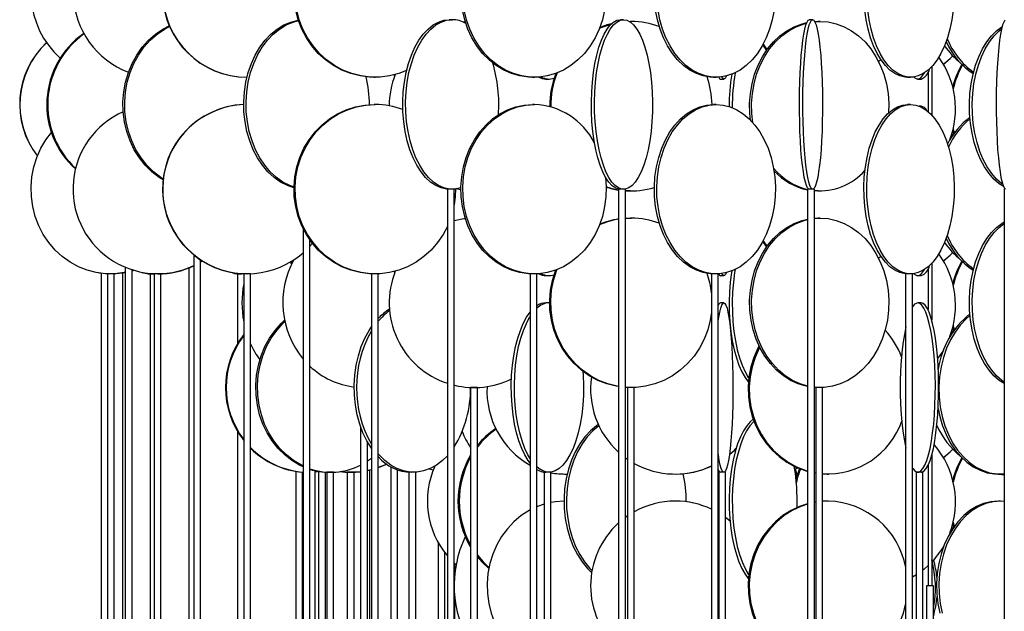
# Model space of a CAD drawing. Header units: millimetres. Extents: x 626 to 3215, y 306 to 3557.
# Tile 25 of 65: x 631 to 922, y 2837 to 3011. Entities that reach past the tile are written whole.
import ezdxf

# ---------------------------------------------------------------- set-up
doc = ezdxf.new("R2010")
doc.units = ezdxf.units.MM

msp = doc.modelspace()

# ---------------------------------------------------------------- linework, layer by layer
at = {"color": 7, "linetype": 'Continuous', "lineweight": 25}
for p, q in [((758.83, 3011.5), (757.99, 3011.5)), ((809.35, 3011.5), (808.41, 3011.5)), ((811.05, 3010.99), (811.35, 3011)), ((811.06, 3010.99), (811.65, 3011)), ((811.65, 3011), (811.35, 3011)), ((865.09, 3011.5), (864.1, 3011.5)), ((865.69, 3010.96), (866.72, 3011)), ((865.71, 3010.92), (867.31, 3011)), ((867.31, 3011), (866.72, 3011)), ((884.51, 2999.16), (885.16, 2999.75)), ((899.16, 2996.16), (899.16, 2984.34)), ((900.16, 2997.62), (900.16, 2983.45)), ((735.85, 2994.5), (736.18, 2994.5)), ((782.54, 2994.5), (783.08, 2994.5)), ((786.46, 2994), (787.37, 2994)), ((835.9, 2994.5), (836.62, 2994.5)), ((837.92, 2994), (838.92, 2994)), ((893.06, 2994.5), (893.92, 2994.5)), ((896.09, 2994), (897.07, 2994)), ((736.18, 2986.5), (735.85, 2986.5)), ((783.08, 2986.5), (782.54, 2986.5)), ((836.62, 2986.5), (835.9, 2986.5)), ((893.92, 2986.5), (893.06, 2986.5)), ((787.37, 2986), (787.28, 2986)), ((787.29, 2986), (787.37, 2986)), ((787.37, 2986), (787.57, 2985.99)), ((897.07, 2986), (896.49, 2986)), ((906.35, 2977.16), (906.02, 2977.5)), ((906.35, 2978.67), (906.6, 2977.75)), ((906.51, 2979.3), (906.82, 2978.06)), ((905.65, 2976.38), (905.89, 2976.66)), ((905.65, 2976.38), (905.9, 2976.66)), ((757.41, 2961.5), (757.41, 2411)), ((759.41, 2961.5), (757.41, 2961.5)), ((759.41, 2411), (759.41, 2961.5)), ((807.88, 2961.5), (807.88, 2411)), ((809.88, 2961.5), (807.88, 2961.5)), ((809.88, 2411), (809.88, 2961.5)), ((811.35, 2961), (811.65, 2961)), ((863.59, 2961.5), (863.59, 2411)), ((865.59, 2961.5), (863.59, 2961.5)), ((865.59, 2411), (865.59, 2961.5)), ((866.72, 2961), (865.59, 2961.04)), ((866.72, 2961), (867.31, 2961)), ((921.56, 2961.5), (921.56, 2411)), ((921.57, 2961.5), (921.56, 2961.5)), ((809.88, 2952.95), (811.35, 2953)), ((809.88, 2952.93), (811.65, 2953)), ((811.65, 2953), (811.35, 2953)), ((865.59, 2952.96), (866.72, 2953)), ((865.59, 2952.91), (867.31, 2953)), ((867.31, 2953), (866.72, 2953)), ((714.92, 2949.87), (714.92, 2411)), ((716.92, 2411), (716.92, 2946.52)), ((717.63, 2945.57), (716.92, 2944.74)), ((682.7, 2942.07), (682.7, 2411)), ((684.7, 2411), (684.7, 2940.6)), ((685.12, 2940.33), (684.7, 2940.07)), ((685.19, 2940.29), (684.7, 2939.99)), ((711.58, 2939.49), (710.99, 2939.9)), ((711.71, 2939.74), (711.27, 2940.07)), ((884.51, 2941.16), (885.16, 2941.75)), ((662.48, 2938.39), (662.48, 2411)), ((664.48, 2411), (664.48, 2937.66)), ((664.79, 2937.56), (664.48, 2937.46)), ((664.98, 2937.5), (664.48, 2937.35)), ((681.19, 2938.25), (681.19, 2411)), ((899.16, 2938.16), (899.16, 2926)), ((900.16, 2939.62), (900.16, 2922.99)), ((655.36, 2936.67), (655.36, 2411)), ((657.24, 2936.5), (657.24, 2410.17)), ((659.24, 2936.5), (657.24, 2936.5)), ((657.36, 2936.5), (657.36, 2936.51)), ((657.8, 2936.5), (657.36, 2936.5)), ((659.24, 2410.63), (659.24, 2936.5)), ((661.71, 2936.75), (661.71, 2411)), ((669.86, 2936.5), (669.86, 2410.14)), ((671.01, 2936.5), (669.86, 2936.5)), ((671.01, 2936.5), (671.01, 2406.45)), ((673.01, 2936.5), (671.01, 2936.5)), ((671.52, 2936.5), (671.23, 2936.5)), ((673.01, 2407.9), (673.01, 2936.5)), ((695.56, 2936.5), (695.56, 2915.92)), ((697.41, 2936.5), (695.56, 2936.5)), ((697.44, 2936.51), (697, 2936.5)), ((697.41, 2936.5), (697.41, 2386.84)), ((699.41, 2936.5), (697.41, 2936.5)), ((699.41, 2397.42), (699.41, 2936.5)), ((735.02, 2936.5), (735.02, 2386)), ((737.02, 2936.5), (735.02, 2936.5)), ((737.02, 2386), (737.02, 2936.5)), ((781.81, 2936.5), (781.81, 2386)), ((783.81, 2936.5), (781.81, 2936.5)), ((783.81, 2386), (783.81, 2936.5)), ((786.46, 2936), (787.37, 2936)), ((835.26, 2936.5), (835.26, 2386)), ((837.26, 2936.5), (835.26, 2936.5)), ((837.26, 2386), (837.26, 2936.5)), ((837.92, 2936), (838.92, 2936)), ((892.49, 2936.5), (892.49, 2386)), ((894.49, 2936.5), (892.49, 2936.5)), ((894.49, 2386), (894.49, 2936.5)), ((896.09, 2936), (897.07, 2936)), ((787.37, 2928), (786.46, 2928)), ((787.37, 2928), (787.57, 2927.99)), ((838.92, 2928), (837.92, 2928)), ((897.07, 2928), (896.09, 2928)), ((906.35, 2919.16), (906.02, 2919.5)), ((906.35, 2920.67), (906.6, 2919.75)), ((906.51, 2921.3), (906.82, 2920.06)), ((905.65, 2918.38), (905.9, 2918.66)), ((905.65, 2918.38), (905.89, 2918.66)), ((764.27, 2903), (764.27, 2467.5)), ((766.27, 2903), (764.27, 2903)), ((766.27, 2467.5), (766.27, 2903)), ((810.5, 2903), (810.5, 2467.5)), ((812.5, 2903), (810.5, 2903)), ((812.5, 2467.5), (812.5, 2903)), ((866.72, 2903), (865.59, 2903.04)), ((866.02, 2903), (866.02, 2467.5)), ((868.02, 2903), (866.02, 2903)), ((868.02, 2467.5), (868.02, 2903)), ((731.85, 2891.49), (731.85, 2467.5)), ((695.56, 2890.07), (695.56, 2430.42)), ((761.89, 2889.76), (761.6, 2889.55)), ((733.85, 2467.5), (733.85, 2887)), ((809.88, 2882.31), (810.5, 2881.87)), ((900.16, 2883.01), (900.16, 2844.5)), ((735.02, 2878.78), (733.85, 2878.51)), ((740.72, 2879.66), (740.72, 2467.5)), ((753.25, 2878.64), (752.09, 2878.97)), ((899.16, 2880.16), (899.16, 2844.5)), ((712.76, 2878.29), (712.76, 2466.91)), ((714.76, 2467.33), (714.76, 2878.06)), ((718.41, 2467.5), (718.41, 2878.47)), ((719.84, 2878.2), (718.41, 2878.06)), ((719.47, 2878.16), (719.47, 2467.5)), ((721.47, 2467.5), (721.47, 2878.03)), ((721.87, 2878), (721.87, 2464.76)), ((723.87, 2878), (721.87, 2878)), ((723.87, 2465.71), (723.87, 2878)), ((727.91, 2878), (727.91, 2466.99)), ((729.91, 2878), (727.91, 2878)), ((729.91, 2467.32), (729.91, 2878)), ((735.02, 2878.75), (733.85, 2878.48)), ((734.57, 2467.44), (734.57, 2878.64)), ((742.72, 2467.5), (742.72, 2878.72)), ((746.1, 2878), (746.1, 2458.54)), ((748.1, 2878), (746.1, 2878)), ((748.1, 2460.67), (748.1, 2878)), ((785.91, 2878), (785.91, 2442.5)), ((787.91, 2878), (785.91, 2878)), ((787.91, 2446.74), (787.91, 2878)), ((791.96, 2877.5), (792.36, 2877.5)), ((792.36, 2877.5), (792.72, 2877.5)), ((824.62, 2877.5), (824.64, 2877.5)), ((837.42, 2878), (837.42, 2442.5)), ((839.42, 2878), (837.42, 2878)), ((839.42, 2442.5), (839.42, 2878)), ((859.95, 2878.01), (860.39, 2876.65)), ((865.59, 2877.82), (866.02, 2877.76)), ((868.02, 2877.54), (869.36, 2877.5)), ((869.36, 2877.5), (869.72, 2877.5)), ((895.58, 2878), (895.58, 2442.5)), ((895.6, 2878), (895.58, 2878)), ((897.58, 2878), (895.6, 2878)), ((897.58, 2442.5), (897.58, 2878)), ((919.71, 2877.5), (920.4, 2877.5)), ((824.64, 2869.5), (824.62, 2869.5)), ((866.02, 2869.24), (865.59, 2869.17)), ((866.02, 2869.18), (865.59, 2869.1)), ((869.72, 2869.5), (868.02, 2869.43)), ((869.36, 2869.5), (868.02, 2869.45)), ((869.72, 2869.5), (869.36, 2869.5)), ((920.4, 2869.5), (919.71, 2869.5)), ((921.56, 2869.44), (920.4, 2869.5)), ((810.5, 2865.13), (809.88, 2864.68)), ((837.42, 2865.98), (837.26, 2866.08)), ((837.42, 2865.97), (837.26, 2866.06)), ((840.73, 2863.63), (839.42, 2864.66)), ((840.73, 2863.61), (839.42, 2864.64)), ((906.35, 2861.16), (906.02, 2861.5)), ((906.35, 2862.67), (906.6, 2861.75)), ((906.51, 2863.3), (906.82, 2862.06)), ((905.65, 2860.38), (905.9, 2860.66)), ((905.65, 2860.38), (905.89, 2860.66)), ((754.72, 2857.27), (754.72, 2511.22)), ((756.72, 2514.25), (756.72, 2854.24)), ((759.41, 2851.27), (760.02, 2850.71)), ((759.58, 2847.22), (759.58, 2851.11)), ((900.82, 2851.91), (900.97, 2852.37)), ((900.82, 2851.91), (900.97, 2852.37)), ((898.66, 2844.5), (898.66, 2524)), ((900.66, 2844.5), (898.66, 2844.5)), ((900.66, 2524), (900.66, 2844.5)), ((759.58, 2517.38), (759.58, 2841.78))]:
    msp.add_line(p, q, dxfattribs=at)
at = {"color": 7, "linetype": 'Continuous', "lineweight": 25, "flags": 128}
for points in [[(735.85, 2994.5), (734.45, 2994.54), (731.67, 2994.89), (728.95, 2995.59), (726.32, 2996.62), (723.83, 2997.97), (721.51, 2999.63), (719.38, 3001.56), (717.49, 3003.74), (715.86, 3006.15), (714.51, 3008.74), (713.46, 3011.49), (712.72, 3014.35)], [(745.4, 2996.48), (743.08, 2995.59), (740.36, 2994.89), (737.58, 2994.54), (734.78, 2994.54), (732, 2994.89), (729.27, 2995.59), (726.65, 2996.62), (724.16, 2997.97), (721.83, 2999.63), (719.71, 3001.56), (717.82, 3003.74), (716.19, 3006.15), (714.83, 3008.74), (713.78, 3011.49), (713.04, 3014.35)], [(782.54, 2994.5), (781.29, 2994.54), (778.8, 2994.89), (776.37, 2995.59), (774.02, 2996.62), (771.79, 2997.97), (769.72, 2999.63), (767.82, 3001.56), (766.13, 3003.74), (764.67, 3006.15), (763.46, 3008.74), (762.52, 3011.49), (761.86, 3014.35)], [(803.76, 3014.35), (803.1, 3011.49), (802.16, 3008.74), (800.95, 3006.15), (799.49, 3003.74), (797.8, 3001.56), (795.9, 2999.63), (793.82, 2997.97), (791.6, 2996.62), (789.25, 2995.59), (786.81, 2994.89), (784.33, 2994.54), (781.82, 2994.54), (779.34, 2994.89), (776.9, 2995.59), (774.56, 2996.62), (772.33, 2997.97), (770.25, 2999.63), (768.36, 3001.56), (766.67, 3003.74), (765.21, 3006.15), (764, 3008.74), (763.06, 3011.49), (762.4, 3014.35)], [(835.9, 2994.5), (834.87, 2994.54), (832.81, 2994.89), (830.8, 2995.59), (828.86, 2996.62), (827.01, 2997.97), (825.29, 2999.63), (823.73, 3001.56), (822.33, 3003.74), (821.12, 3006.15), (820.12, 3008.74), (819.34, 3011.49), (818.8, 3014.35)], [(853.73, 3014.35), (853.18, 3011.49), (852.4, 3008.74), (851.4, 3006.15), (850.2, 3003.74), (848.8, 3001.56), (847.23, 2999.63), (845.51, 2997.97), (843.67, 2996.62), (841.73, 2995.59), (839.71, 2994.89), (837.65, 2994.54), (835.58, 2994.54), (833.53, 2994.89), (831.51, 2995.59), (829.57, 2996.62), (827.73, 2997.97), (826.01, 2999.63), (824.44, 3001.56), (823.04, 3003.74), (821.83, 3006.15), (820.83, 3008.74), (820.06, 3011.49), (819.51, 3014.35)], [(893.06, 2994.5), (892.3, 2994.54), (890.78, 2994.89), (889.3, 2995.59), (887.87, 2996.62), (886.51, 2997.97), (885.24, 2999.63), (884.08, 3001.56), (883.05, 3003.74), (882.16, 3006.15), (881.43, 3008.74), (880.85, 3011.49), (880.45, 3014.35)], [(906.54, 3014.35), (906.13, 3011.49), (905.56, 3008.74), (904.82, 3006.15), (903.93, 3003.74), (902.9, 3001.56), (901.74, 2999.63), (900.48, 2997.97), (899.12, 2996.62), (897.69, 2995.59), (896.2, 2994.89), (894.68, 2994.54), (893.16, 2994.54), (891.64, 2994.89), (890.16, 2995.59), (888.72, 2996.62), (887.37, 2997.97), (886.1, 2999.63), (884.94, 3001.56), (883.91, 3003.74), (883.02, 3006.15), (882.28, 3008.74), (881.71, 3011.49), (881.31, 3014.35)], [(673.63, 2964.22), (672.44, 2964.97), (670.31, 2966.63), (668.37, 2968.56), (666.64, 2970.74), (665.14, 2973.15), (663.91, 2975.74), (662.94, 2978.49), (662.27, 2981.35), (661.89, 2984.28), (661.81, 2987.24), (662.04, 2990.19), (662.57, 2993.09), (663.39, 2995.89), (664.49, 2998.57), (665.86, 3001.07), (667.48, 3003.37), (669.32, 3005.43), (671.36, 3007.23), (673.57, 3008.74), (675.46, 3009.73)], [(673.66, 2964.5), (672.94, 2964.97), (670.81, 2966.63), (668.87, 2968.56), (667.14, 2970.74), (665.64, 2973.15), (664.41, 2975.74), (663.44, 2978.49), (662.77, 2981.35), (662.39, 2984.28), (662.31, 2987.24), (662.54, 2990.19), (663.07, 2993.09), (663.89, 2995.89), (664.99, 2998.57), (666.36, 3001.07), (667.98, 3003.37), (669.82, 3005.43), (671.86, 3007.23), (674.07, 3008.74), (675.54, 3009.53)], [(712.21, 2961.93), (710.27, 2962.59), (708.25, 2963.62), (706.33, 2964.97), (704.55, 2966.63), (702.91, 2968.56), (701.46, 2970.74), (700.2, 2973.15), (699.16, 2975.74), (698.35, 2978.49), (697.79, 2981.35), (697.47, 2984.28), (697.4, 2987.24), (697.6, 2990.19), (698.04, 2993.09), (698.73, 2995.89), (699.66, 2998.57), (700.81, 3001.07), (702.16, 3003.37), (703.71, 3005.43), (705.42, 3007.23), (707.28, 3008.74), (709.25, 3009.93), (711.31, 3010.8), (713.43, 3011.32), (713.51, 3011.33)], [(712.22, 2962.12), (710.96, 2962.59), (708.94, 2963.62), (707.02, 2964.97), (705.23, 2966.63), (703.6, 2968.56), (702.15, 2970.74), (700.89, 2973.15), (699.85, 2975.74), (699.04, 2978.49), (698.47, 2981.35), (698.15, 2984.28), (698.09, 2987.24), (698.28, 2990.19), (698.73, 2993.09), (699.42, 2995.89), (700.34, 2998.57), (701.49, 3001.07), (702.85, 3003.37), (704.4, 3005.43), (706.11, 3007.23), (707.96, 3008.74), (709.94, 3009.93), (712, 3010.8), (713.55, 3011.21)], [(757.99, 2961.5), (757.18, 2961.54), (755.56, 2961.89), (753.98, 2962.59), (752.46, 2963.62), (751.01, 2964.97), (749.66, 2966.63), (748.43, 2968.56), (747.33, 2970.74), (746.38, 2973.15), (745.59, 2975.74), (744.98, 2978.49), (744.55, 2981.35), (744.31, 2984.28), (744.26, 2987.24), (744.41, 2990.19), (744.74, 2993.09), (745.26, 2995.89), (745.96, 2998.57), (746.83, 3001.07), (747.86, 3003.37), (749.03, 3005.43), (750.32, 3007.23), (751.72, 3008.74), (753.21, 3009.93), (754.77, 3010.8), (756.37, 3011.32), (757.99, 3011.5), (757.99, 3011.5)], [(761.41, 2961.94), (761.26, 2961.89), (759.64, 2961.54), (758.02, 2961.54), (756.4, 2961.89), (754.82, 2962.59), (753.29, 2963.62), (751.84, 2964.97), (750.49, 2966.63), (749.26, 2968.56), (748.16, 2970.74), (747.21, 2973.15), (746.43, 2975.74), (745.82, 2978.49), (745.39, 2981.35), (745.15, 2984.28), (745.1, 2987.24), (745.24, 2990.19), (745.58, 2993.09), (746.1, 2995.89), (746.8, 2998.57), (747.67, 3001.07), (748.69, 3003.37), (749.86, 3005.43), (751.16, 3007.23), (752.56, 3008.74), (754.05, 3009.93), (755.6, 3010.8), (757.21, 3011.32), (758.83, 3011.5), (758.83, 3011.5)], [(762.07, 3010.79), (762.31, 3010.82), (762.71, 3010.87)], [(808.41, 2961.5), (807.9, 2961.54), (806.89, 2961.89), (805.91, 2962.59), (804.96, 2963.62), (804.06, 2964.97), (803.22, 2966.63), (802.45, 2968.56), (801.77, 2970.74), (801.18, 2973.15), (800.69, 2975.74), (800.31, 2978.49), (800.04, 2981.35), (799.89, 2984.28), (799.86, 2987.24), (799.95, 2990.19), (800.16, 2993.09), (800.48, 2995.89), (800.92, 2998.57), (801.46, 3001.07), (802.1, 3003.37), (802.82, 3005.43), (803.63, 3007.23), (804.5, 3008.74), (805.43, 3009.93), (806.4, 3010.8), (807.4, 3011.32), (808.41, 3011.5), (808.41, 3011.5)], [(809.35, 3011.5), (810.36, 3011.32), (811.35, 3010.8), (812.32, 3009.93), (813.25, 3008.74), (814.12, 3007.23), (814.93, 3005.43), (815.65, 3003.37), (816.29, 3001.07), (816.83, 2998.57), (817.27, 2995.89), (817.59, 2993.09), (817.8, 2990.19), (817.89, 2987.24), (817.86, 2984.28), (817.71, 2981.35), (817.45, 2978.49), (817.07, 2975.74), (816.58, 2973.15), (815.99, 2970.74), (815.3, 2968.56), (814.53, 2966.63), (813.69, 2964.97), (812.79, 2963.62), (811.84, 2962.59), (810.86, 2961.89), (809.85, 2961.54), (808.84, 2961.54), (807.83, 2961.89), (806.85, 2962.59), (805.9, 2963.62), (805, 2964.97), (804.16, 2966.63), (803.39, 2968.56), (802.71, 2970.74), (802.12, 2973.15), (801.63, 2975.74), (801.25, 2978.49), (800.98, 2981.35), (800.83, 2984.28), (800.8, 2987.24), (800.89, 2990.19), (801.1, 2993.09), (801.42, 2995.89), (801.86, 2998.57), (802.4, 3001.07), (803.04, 3003.37), (803.76, 3005.43), (804.57, 3007.23), (805.44, 3008.74), (806.37, 3009.93), (807.34, 3010.8), (808.33, 3011.32), (809.35, 3011.5)], [(802.24, 3008.95), (803.38, 3009.43), (805.68, 3010.2)], [(846.78, 2981.84), (846.58, 2983.78), (846.51, 2986.74), (846.72, 2989.69), (847.21, 2992.59), (847.98, 2995.39), (849.01, 2998.07), (850.29, 3000.57), (851.8, 3002.87), (853.52, 3004.93), (855.42, 3006.73), (857.49, 3008.24), (859.68, 3009.43), (861.97, 3010.3), (863.35, 3010.65)], [(847.48, 2981.09), (847.16, 2983.78), (847.09, 2986.74), (847.31, 2989.69), (847.8, 2992.59), (848.57, 2995.39), (849.6, 2998.07), (850.88, 3000.57), (852.39, 3002.87), (854.11, 3004.93), (856.01, 3006.73), (858.07, 3008.24), (860.27, 3009.43), (862.56, 3010.3), (863.29, 3010.5)], [(864.1, 2961.5), (863.93, 2961.54), (863.58, 2961.89), (863.25, 2962.59), (862.93, 2963.62), (862.62, 2964.97), (862.34, 2966.63), (862.08, 2968.56), (861.84, 2970.74), (861.64, 2973.15), (861.48, 2975.74), (861.35, 2978.49), (861.26, 2981.35), (861.21, 2984.28), (861.2, 2987.24), (861.23, 2990.19), (861.3, 2993.09), (861.41, 2995.89), (861.56, 2998.57), (861.74, 3001.07), (861.96, 3003.37), (862.2, 3005.43), (862.48, 3007.23), (862.77, 3008.74), (863.09, 3009.93), (863.42, 3010.8), (863.75, 3011.32), (864.1, 3011.5), (864.1, 3011.5)], [(865.09, 3011.5), (865.43, 3011.32), (865.77, 3010.8), (866.1, 3009.93), (866.42, 3008.74), (866.71, 3007.23), (866.99, 3005.43), (867.23, 3003.37), (867.45, 3001.07), (867.63, 2998.57), (867.78, 2995.89), (867.89, 2993.09), (867.96, 2990.19), (867.99, 2987.24), (867.98, 2984.28), (867.93, 2981.35), (867.84, 2978.49), (867.71, 2975.74), (867.55, 2973.15), (867.35, 2970.74), (867.11, 2968.56), (866.85, 2966.63), (866.57, 2964.97), (866.26, 2963.62), (865.94, 2962.59), (865.6, 2961.89), (865.26, 2961.54), (864.92, 2961.54), (864.58, 2961.89), (864.24, 2962.59), (863.92, 2963.62), (863.62, 2964.97), (863.33, 2966.63), (863.07, 2968.56), (862.84, 2970.74), (862.64, 2973.15), (862.47, 2975.74), (862.34, 2978.49), (862.25, 2981.35), (862.2, 2984.28), (862.19, 2987.24), (862.22, 2990.19), (862.29, 2993.09), (862.4, 2995.89), (862.55, 2998.57), (862.73, 3001.07), (862.95, 3003.37), (863.2, 3005.43), (863.47, 3007.23), (863.77, 3008.74), (864.08, 3009.93), (864.41, 3010.8), (864.75, 3011.32), (865.09, 3011.5)], [(867.31, 3011), (869.7, 3010.82), (872.06, 3010.3), (874.35, 3009.43), (876.55, 3008.24), (878.61, 3006.73), (880.51, 3004.93), (882.23, 3002.87), (883.74, 3000.57), (885.02, 2998.07), (886.05, 2995.39), (886.82, 2992.59), (887.31, 2989.69), (887.53, 2986.74), (887.47, 2983.93)], [(921.35, 2962.27), (920.05, 2963.12), (918.5, 2964.47), (917.06, 2966.13), (915.74, 2968.06), (914.57, 2970.24), (913.55, 2972.65), (912.71, 2975.24), (912.06, 2977.99), (911.6, 2980.85), (911.34, 2983.78), (911.29, 2986.74), (911.44, 2989.69), (911.8, 2992.59), (912.36, 2995.39), (913.11, 2998.07), (914.04, 3000.57), (915.14, 3002.87), (916.38, 3004.93), (917.77, 3006.73), (919.27, 3008.24), (920.86, 3009.43), (920.92, 3009.47)], [(921.72, 3011.32), (921.39, 3010.8), (921.06, 3009.93), (920.74, 3008.74), (920.45, 3007.23), (920.17, 3005.43), (919.93, 3003.37), (919.71, 3001.07), (919.53, 2998.57), (919.38, 2995.89), (919.27, 2993.09), (919.2, 2990.19), (919.17, 2987.24), (919.18, 2984.28), (919.23, 2981.35), (919.32, 2978.49), (919.45, 2975.74), (919.61, 2973.15), (919.81, 2970.74), (920.05, 2968.56), (920.31, 2966.63), (920.59, 2964.97), (920.9, 2963.62), (921.22, 2962.59), (921.55, 2961.89), (921.9, 2961.54)], [(921.09, 2962.95), (920.86, 2963.12), (919.31, 2964.47), (917.87, 2966.13), (916.55, 2968.06), (915.38, 2970.24), (914.36, 2972.65), (913.52, 2975.24), (912.87, 2977.99), (912.41, 2980.85), (912.15, 2983.78), (912.1, 2986.74), (912.25, 2989.69), (912.61, 2992.59), (913.17, 2995.39), (913.92, 2998.07), (914.85, 3000.57), (915.94, 3002.87), (917.19, 3004.93), (918.58, 3006.73), (920.08, 3008.24), (920.76, 3008.79)], [(850.35, 3004.01), (851.25, 3002.74), (851.48, 3002.44)], [(850.51, 3004.31), (851.61, 3002.74), (851.66, 3002.68)], [(903.63, 2998.35), (905.59, 3000.06), (906.35, 3000.83)], [(904, 2998.64), (903.98, 2998.63), (903.66, 2998.3)], [(741.96, 2995.03), (741.83, 2995.09), (741.64, 2995.17)], [(839.61, 2994.87), (839.39, 2994.39), (839.08, 2994.04), (838.76, 2994.04), (838.45, 2994.39), (838.33, 2994.62)], [(894.98, 2994.58), (895.18, 2994.39), (895.78, 2994.04), (896.39, 2994.04), (897, 2994.39), (897.6, 2995.09), (898, 2995.78)], [(735.85, 2936.5), (734.45, 2936.54), (731.67, 2936.89), (728.95, 2937.59), (726.32, 2938.62), (723.83, 2939.97), (721.51, 2941.63), (719.38, 2943.56), (717.49, 2945.74), (715.86, 2948.15), (714.51, 2950.74), (713.46, 2953.49), (712.72, 2956.35), (712.3, 2959.28), (712.22, 2962.24), (712.47, 2965.19), (713.05, 2968.09), (713.94, 2970.89), (715.15, 2973.57), (716.64, 2976.07), (718.41, 2978.37), (720.42, 2980.43), (722.65, 2982.23), (725.06, 2983.74), (727.62, 2984.93), (730.3, 2985.8), (733.06, 2986.32), (735.85, 2986.5), (735.85, 2986.5)], [(757.41, 2950.5), (756.17, 2948.15), (754.54, 2945.74), (752.65, 2943.56), (750.53, 2941.63), (748.2, 2939.97), (745.71, 2938.62), (743.08, 2937.59), (740.36, 2936.89), (737.58, 2936.54), (734.78, 2936.54), (732, 2936.89), (729.27, 2937.59), (726.65, 2938.62), (724.16, 2939.97), (721.83, 2941.63), (719.71, 2943.56), (717.82, 2945.74), (716.19, 2948.15), (714.83, 2950.74), (713.78, 2953.49), (713.04, 2956.35), (712.63, 2959.28), (712.55, 2962.24), (712.79, 2965.19), (713.37, 2968.09), (714.27, 2970.89), (715.47, 2973.57), (716.97, 2976.07), (718.73, 2978.37), (720.74, 2980.43), (722.97, 2982.23), (725.38, 2983.74), (727.95, 2984.93), (730.63, 2985.8), (733.38, 2986.32), (736.18, 2986.5), (736.18, 2986.5)], [(782.54, 2936.5), (781.29, 2936.54), (778.8, 2936.89), (776.37, 2937.59), (774.02, 2938.62), (771.79, 2939.97), (769.72, 2941.63), (767.82, 2943.56), (766.13, 2945.74), (764.67, 2948.15), (763.46, 2950.74), (762.52, 2953.49), (761.86, 2956.35), (761.49, 2959.28), (761.42, 2962.24), (761.64, 2965.19), (762.16, 2968.09), (762.96, 2970.89), (764.03, 2973.57), (765.37, 2976.07), (766.95, 2978.37), (768.75, 2980.43), (770.74, 2982.23), (772.89, 2983.74), (775.18, 2984.93), (777.58, 2985.8), (780.04, 2986.32), (782.54, 2986.5), (782.54, 2986.5)], [(803.99, 2965.09), (804.2, 2962.24), (804.13, 2959.28), (803.76, 2956.35), (803.1, 2953.49), (802.16, 2950.74), (800.95, 2948.15), (799.49, 2945.74), (797.8, 2943.56), (795.9, 2941.63), (793.82, 2939.97), (791.6, 2938.62), (789.25, 2937.59), (786.81, 2936.89), (784.33, 2936.54), (781.82, 2936.54), (779.34, 2936.89), (776.9, 2937.59), (774.56, 2938.62), (772.33, 2939.97), (770.25, 2941.63), (768.36, 2943.56), (766.67, 2945.74), (765.21, 2948.15), (764, 2950.74), (763.06, 2953.49), (762.4, 2956.35), (762.03, 2959.28), (761.95, 2962.24), (762.17, 2965.19), (762.69, 2968.09), (763.49, 2970.89), (764.57, 2973.57), (765.91, 2976.07), (767.48, 2978.37), (769.28, 2980.43), (771.27, 2982.23), (773.43, 2983.74), (775.72, 2984.93), (778.11, 2985.8), (780.58, 2986.32), (783.08, 2986.5), (783.08, 2986.5)], [(835.9, 2936.5), (834.87, 2936.54), (832.81, 2936.89), (830.8, 2937.59), (828.86, 2938.62), (827.01, 2939.97), (825.29, 2941.63), (823.73, 2943.56), (822.33, 2945.74), (821.12, 2948.15), (820.12, 2950.74), (819.34, 2953.49), (818.8, 2956.35), (818.49, 2959.28), (818.43, 2962.24), (818.61, 2965.19), (819.04, 2968.09), (819.7, 2970.89), (820.59, 2973.57), (821.7, 2976.07), (823, 2978.37), (824.49, 2980.43), (826.14, 2982.23), (827.92, 2983.74), (829.82, 2984.93), (831.8, 2985.8), (833.84, 2986.32), (835.9, 2986.5), (835.9, 2986.5)], [(836.62, 2986.5), (838.69, 2986.32), (840.73, 2985.8), (842.71, 2984.93), (844.6, 2983.74), (846.39, 2982.23), (848.03, 2980.43), (849.52, 2978.37), (850.82, 2976.07), (851.93, 2973.57), (852.82, 2970.89), (853.48, 2968.09), (853.91, 2965.19), (854.1, 2962.24), (854.03, 2959.28), (853.73, 2956.35), (853.18, 2953.49), (852.4, 2950.74), (851.4, 2948.15), (850.2, 2945.74), (848.8, 2943.56), (847.23, 2941.63), (845.51, 2939.97), (843.67, 2938.62), (841.73, 2937.59), (839.71, 2936.89), (837.65, 2936.54), (835.58, 2936.54), (833.53, 2936.89), (831.51, 2937.59), (829.57, 2938.62), (827.73, 2939.97), (826.01, 2941.63), (824.44, 2943.56), (823.04, 2945.74), (821.83, 2948.15), (820.83, 2950.74), (820.06, 2953.49), (819.51, 2956.35), (819.2, 2959.28), (819.14, 2962.24), (819.33, 2965.19), (819.75, 2968.09), (820.42, 2970.89), (821.31, 2973.57), (822.41, 2976.07), (823.72, 2978.37), (825.21, 2980.43), (826.85, 2982.23), (828.64, 2983.74), (830.53, 2984.93), (832.51, 2985.8), (834.55, 2986.32), (836.62, 2986.5)], [(893.06, 2936.5), (892.3, 2936.54), (890.78, 2936.89), (889.3, 2937.59), (887.87, 2938.62), (886.51, 2939.97), (885.24, 2941.63), (884.08, 2943.56), (883.05, 2945.74), (882.16, 2948.15), (881.43, 2950.74), (880.85, 2953.49), (880.45, 2956.35), (880.22, 2959.28), (880.18, 2962.24), (880.31, 2965.19), (880.63, 2968.09), (881.12, 2970.89), (881.77, 2973.57), (882.59, 2976.07), (883.55, 2978.37), (884.65, 2980.43), (885.86, 2982.23), (887.18, 2983.74), (888.58, 2984.93), (890.04, 2985.8), (891.54, 2986.32), (893.06, 2986.5), (893.06, 2986.5)], [(893.92, 2986.5), (895.45, 2986.32), (896.95, 2985.8), (898.41, 2984.93), (899.81, 2983.74), (901.12, 2982.23), (902.34, 2980.43), (903.43, 2978.37), (904.4, 2976.07), (905.21, 2973.57), (905.87, 2970.89), (906.36, 2968.09), (906.67, 2965.19), (906.81, 2962.24), (906.76, 2959.28), (906.54, 2956.35), (906.13, 2953.49), (905.56, 2950.74), (904.82, 2948.15), (903.93, 2945.74), (902.9, 2943.56), (901.74, 2941.63), (900.48, 2939.97), (899.12, 2938.62), (897.69, 2937.59), (896.2, 2936.89), (894.68, 2936.54), (893.16, 2936.54), (891.64, 2936.89), (890.16, 2937.59), (888.72, 2938.62), (887.37, 2939.97), (886.1, 2941.63), (884.94, 2943.56), (883.91, 2945.74), (883.02, 2948.15), (882.28, 2950.74), (881.71, 2953.49), (881.31, 2956.35), (881.08, 2959.28), (881.04, 2962.24), (881.17, 2965.19), (881.49, 2968.09), (881.97, 2970.89), (882.63, 2973.57), (883.45, 2976.07), (884.41, 2978.37), (885.51, 2980.43), (886.72, 2982.23), (888.03, 2983.74), (889.43, 2984.93), (890.89, 2985.8), (892.4, 2986.32), (893.92, 2986.5)], [(662.48, 2936.95), (662.19, 2936.89), (659.44, 2936.54), (656.68, 2936.54), (653.93, 2936.89), (651.25, 2937.59), (648.66, 2938.62), (646.2, 2939.97), (643.9, 2941.63), (641.81, 2943.56), (639.94, 2945.74), (638.33, 2948.15), (637, 2950.74), (635.96, 2953.49), (635.23, 2956.35), (634.82, 2959.28), (634.74, 2962.24), (634.99, 2965.19), (635.55, 2968.09), (636.44, 2970.89), (637.63, 2973.57), (639.1, 2976.07), (640.73, 2978.24)], [(906.1, 2977.75), (906.35, 2977.37), (906.44, 2977.25)], [(759.82, 2961.6), (759.73, 2959.28), (759.41, 2956.86)], [(761.41, 2961.3), (760.85, 2961.39), (759.92, 2961.58)], [(811.35, 2961), (809.94, 2961.04), (809.88, 2961.04)], [(759.41, 2952.3), (762.31, 2952.82), (762.71, 2952.87)], [(863.59, 2903.3), (863.14, 2903.39), (860.81, 2904.09), (858.57, 2905.12), (856.44, 2906.47), (854.45, 2908.13), (852.63, 2910.06), (851.02, 2912.24), (849.62, 2914.65), (848.46, 2917.24), (847.56, 2919.99), (846.93, 2922.85), (846.58, 2925.78), (846.51, 2928.74), (846.72, 2931.69), (847.21, 2934.59), (847.98, 2937.39), (849.01, 2940.07), (850.29, 2942.57), (851.8, 2944.87), (853.52, 2946.93), (855.42, 2948.73), (857.49, 2950.24), (859.68, 2951.43), (861.97, 2952.3), (863.59, 2952.7)], [(863.59, 2903.42), (861.4, 2904.09), (859.16, 2905.12), (857.02, 2906.47), (855.04, 2908.13), (853.22, 2910.06), (851.6, 2912.24), (850.21, 2914.65), (849.05, 2917.24), (848.15, 2919.99), (847.52, 2922.85), (847.16, 2925.78), (847.09, 2928.74), (847.31, 2931.69), (847.8, 2934.59), (848.57, 2937.39), (849.6, 2940.07), (850.88, 2942.57), (852.39, 2944.87), (854.11, 2946.93), (856.01, 2948.73), (858.07, 2950.24), (860.27, 2951.43), (862.56, 2952.3), (863.59, 2952.57)], [(867.31, 2953), (869.7, 2952.82), (872.06, 2952.3), (874.35, 2951.43), (876.55, 2950.24), (878.61, 2948.73), (880.51, 2946.93), (882.23, 2944.87), (883.74, 2942.57), (885.02, 2940.07), (886.05, 2937.39), (886.82, 2934.59), (887.31, 2931.69), (887.53, 2928.74), (887.46, 2925.78), (887.1, 2922.85), (886.47, 2919.99), (885.57, 2917.24), (884.41, 2914.65), (883.02, 2912.24), (881.4, 2910.06), (879.58, 2908.13), (877.59, 2906.47), (875.46, 2905.12), (873.22, 2904.09), (870.89, 2903.39), (868.51, 2903.04), (866.11, 2903.04), (865.59, 2903.09)], [(921.56, 2904.15), (920.05, 2905.12), (918.5, 2906.47), (917.06, 2908.13), (915.74, 2910.06), (914.57, 2912.24), (913.55, 2914.65), (912.71, 2917.24), (912.06, 2919.99), (911.6, 2922.85), (911.34, 2925.78), (911.29, 2928.74), (911.44, 2931.69), (911.8, 2934.59), (912.36, 2937.39), (913.11, 2940.07), (914.04, 2942.57), (915.14, 2944.87), (916.38, 2946.93), (917.77, 2948.73), (919.27, 2950.24), (920.86, 2951.43), (921.56, 2951.84)], [(921.56, 2904.63), (920.86, 2905.12), (919.31, 2906.47), (917.87, 2908.13), (916.55, 2910.06), (915.38, 2912.24), (914.36, 2914.65), (913.52, 2917.24), (912.87, 2919.99), (912.41, 2922.85), (912.15, 2925.78), (912.1, 2928.74), (912.25, 2931.69), (912.61, 2934.59), (913.17, 2937.39), (913.92, 2940.07), (914.85, 2942.57), (915.94, 2944.87), (917.19, 2946.93), (918.58, 2948.73), (920.08, 2950.24), (921.56, 2951.36)], [(850.35, 2946.01), (851.25, 2944.74), (851.48, 2944.44)], [(850.51, 2946.31), (851.61, 2944.74), (851.66, 2944.68)], [(903.63, 2940.35), (905.59, 2942.06), (906.35, 2942.83)], [(904, 2940.64), (903.98, 2940.63), (903.66, 2940.3)], [(655.36, 2936.64), (653.92, 2936.89), (653.8, 2936.92)], [(662.48, 2936.88), (659.8, 2936.54), (658.42, 2936.5)], [(741.96, 2937.03), (741.83, 2937.09), (741.64, 2937.17)], [(807.88, 2903.26), (807.14, 2903.39), (804.4, 2904.09), (801.76, 2905.12), (799.25, 2906.47), (796.92, 2908.13), (794.78, 2910.06), (792.88, 2912.24), (791.24, 2914.65), (789.88, 2917.24), (788.82, 2919.99), (788.08, 2922.85), (787.66, 2925.78), (787.58, 2928.74), (787.83, 2931.69), (788.41, 2934.59), (789.31, 2937.39), (789.41, 2937.65)], [(807.88, 2903.31), (807.45, 2903.39), (804.71, 2904.09), (802.07, 2905.12), (799.56, 2906.47), (797.23, 2908.13), (795.09, 2910.06), (793.19, 2912.24), (791.55, 2914.65), (790.19, 2917.24), (789.13, 2919.99), (788.39, 2922.85), (787.97, 2925.78), (787.89, 2928.74), (788.14, 2931.69), (788.72, 2934.59), (789.62, 2937.39), (789.78, 2937.79)], [(839.61, 2936.87), (839.39, 2936.39), (839.08, 2936.04), (838.76, 2936.04), (838.45, 2936.39), (838.33, 2936.62)], [(841.24, 2937.39), (841.16, 2936.89), (840.8, 2934.09), (840.57, 2931.19), (840.47, 2928.24), (840.5, 2925.28), (840.67, 2922.35), (840.97, 2919.49), (841.39, 2916.74), (841.94, 2914.15), (842.6, 2911.74), (843.36, 2909.56), (844.22, 2907.63), (845.16, 2905.97), (846.12, 2904.68)], [(842.24, 2937.82), (842.09, 2936.89), (841.72, 2934.09), (841.49, 2931.19), (841.39, 2928.24), (841.42, 2925.28), (841.59, 2922.35), (841.89, 2919.49), (842.32, 2916.74), (842.86, 2914.15), (843.52, 2911.74), (844.29, 2909.56), (845.15, 2907.63), (846.09, 2905.97), (846.23, 2905.75)], [(894.98, 2936.58), (895.18, 2936.39), (895.78, 2936.04), (896.39, 2936.04), (897, 2936.39), (897.6, 2937.09), (898, 2937.78)], [(781.81, 2880.74), (781.27, 2881.47), (780.26, 2883.13), (779.35, 2885.06), (778.53, 2887.24), (777.83, 2889.65), (777.24, 2892.24), (776.79, 2894.99), (776.47, 2897.85), (776.29, 2900.78), (776.26, 2903.74), (776.36, 2906.69), (776.61, 2909.59), (777, 2912.39), (777.52, 2915.07), (778.16, 2917.57), (778.93, 2919.87), (779.79, 2921.93), (780.76, 2923.73), (781.8, 2925.24), (781.81, 2925.25)], [(838.92, 2928), (839.23, 2927.82), (839.54, 2927.3), (839.84, 2926.43), (840.13, 2925.24), (840.4, 2923.73), (840.65, 2921.93), (840.88, 2919.87), (841.08, 2917.57), (841.24, 2915.07), (841.38, 2912.39), (841.48, 2909.59), (841.54, 2906.69), (841.57, 2903.74), (841.56, 2900.78), (841.52, 2897.85), (841.43, 2894.99), (841.31, 2892.24), (841.16, 2889.65), (840.98, 2887.24), (840.77, 2885.06), (840.53, 2883.13), (840.27, 2881.47), (839.99, 2880.12), (839.69, 2879.09), (839.39, 2878.39), (839.08, 2878.04), (838.76, 2878.04), (838.45, 2878.39), (838.14, 2879.09), (837.85, 2880.12), (837.57, 2881.47), (837.31, 2883.13), (837.26, 2883.47)], [(837.26, 2922.53), (837.44, 2923.73), (837.71, 2925.24), (837.99, 2926.43), (838.29, 2927.3), (838.6, 2927.82), (838.92, 2928)], [(894.49, 2879.23), (894.58, 2879.09), (895.18, 2878.39), (895.78, 2878.04), (896.39, 2878.04), (897, 2878.39), (897.6, 2879.09), (898.17, 2880.12), (898.71, 2881.47), (899.22, 2883.13), (899.68, 2885.06), (900.09, 2887.24), (900.45, 2889.65), (900.75, 2892.24), (900.97, 2894.99), (901.14, 2897.85), (901.23, 2900.78), (901.24, 2903.74), (901.19, 2906.69), (901.06, 2909.59), (900.87, 2912.39), (900.61, 2915.07), (900.28, 2917.57), (899.89, 2919.87), (899.46, 2921.93), (898.97, 2923.73), (898.44, 2925.24), (897.89, 2926.43), (897.3, 2927.3), (896.7, 2927.82), (896.09, 2928), (896.09, 2928)], [(897.07, 2878), (897.37, 2878.04), (897.98, 2878.39), (898.57, 2879.09), (899.15, 2880.12), (899.69, 2881.47), (900.2, 2883.13), (900.66, 2885.06), (901.07, 2887.24), (901.43, 2889.65), (901.72, 2892.24), (901.95, 2894.99), (902.11, 2897.85), (902.2, 2900.78), (902.22, 2903.74), (902.17, 2906.69), (902.04, 2909.59), (901.85, 2912.39), (901.58, 2915.07), (901.26, 2917.57), (900.87, 2919.87), (900.43, 2921.93), (899.95, 2923.73), (899.42, 2925.24), (898.86, 2926.43), (898.28, 2927.3), (897.68, 2927.82), (897.07, 2928), (897.07, 2928)], [(714.92, 2879.63), (713.88, 2880.12), (711.6, 2881.47), (709.47, 2883.13), (707.52, 2885.06), (705.79, 2887.24), (704.29, 2889.65), (703.06, 2892.24), (702.09, 2894.99), (701.41, 2897.85), (701.03, 2900.78), (700.96, 2903.74), (701.19, 2906.69), (701.72, 2909.59), (702.54, 2912.39), (703.64, 2915.07), (705.01, 2917.57), (706.63, 2919.87), (708.47, 2921.93), (709.43, 2922.83)], [(714.92, 2879.85), (714.38, 2880.12), (712.1, 2881.47), (709.97, 2883.13), (708.02, 2885.06), (706.29, 2887.24), (704.79, 2889.65), (703.55, 2892.24), (702.59, 2894.99), (701.91, 2897.85), (701.53, 2900.78), (701.46, 2903.74), (701.68, 2906.69), (702.21, 2909.59), (703.04, 2912.39), (704.14, 2915.07), (705.51, 2917.57), (707.13, 2919.87), (708.97, 2921.93), (709.51, 2922.45)], [(781.81, 2882.03), (781.18, 2883.13), (780.26, 2885.06), (779.44, 2887.24), (778.74, 2889.65), (778.16, 2892.24), (777.7, 2894.99), (777.38, 2897.85), (777.2, 2900.78), (777.17, 2903.74), (777.28, 2906.69), (777.52, 2909.59), (777.91, 2912.39), (778.43, 2915.07), (779.08, 2917.57), (779.84, 2919.87), (780.71, 2921.93), (781.67, 2923.73), (781.81, 2923.96)], [(835.27, 2925.11), (834.92, 2922.85), (834.18, 2919.99), (833.12, 2917.24), (831.76, 2914.65), (830.12, 2912.24), (828.22, 2910.06), (826.08, 2908.13), (823.75, 2906.47), (821.24, 2905.12), (818.6, 2904.09), (815.86, 2903.39), (813.06, 2903.04), (810.25, 2903.04), (809.88, 2903.07)], [(911.45, 2924.23), (910.28, 2923.23), (908.58, 2921.43), (907.04, 2919.37), (905.68, 2917.07), (904.54, 2914.57), (903.62, 2911.89), (902.93, 2909.09), (902.49, 2906.19), (902.3, 2903.24), (902.36, 2900.28), (902.68, 2897.35), (903.24, 2894.49), (904.05, 2891.74), (905.08, 2889.15), (906.34, 2886.74), (907.78, 2884.56), (909.41, 2882.63), (911.19, 2880.97), (913.1, 2879.62), (915.11, 2878.59), (917.2, 2877.89), (919.33, 2877.54), (921.47, 2877.54), (921.56, 2877.55)], [(735.02, 2885.11), (733.71, 2887.24), (732.55, 2889.65), (731.6, 2892.24), (730.85, 2894.99), (730.33, 2897.85), (730.03, 2900.78), (729.97, 2903.74), (730.15, 2906.69), (730.56, 2909.59), (731.2, 2912.39), (732.05, 2915.07), (733.11, 2917.57), (734.36, 2919.87), (735.02, 2920.88)], [(906.1, 2919.75), (906.35, 2919.37), (906.44, 2919.25)], [(849.31, 2915.28), (848.93, 2914.57), (847.74, 2911.89), (846.86, 2909.09), (846.29, 2906.19), (846.04, 2903.24), (846.13, 2900.28), (846.53, 2897.35), (847.26, 2894.49), (848.3, 2891.74), (849.63, 2889.15), (851.25, 2886.74), (853.11, 2884.56), (855.21, 2882.63), (857.5, 2880.97), (859.96, 2879.62), (862.55, 2878.59), (863.59, 2878.27)], [(849.48, 2914.93), (849.29, 2914.57), (848.1, 2911.89), (847.22, 2909.09), (846.65, 2906.19), (846.4, 2903.24), (846.48, 2900.28), (846.89, 2897.35), (847.62, 2894.49), (848.66, 2891.74), (849.99, 2889.15), (851.61, 2886.74), (853.47, 2884.56), (855.57, 2882.63), (857.86, 2880.97), (860.32, 2879.62), (862.91, 2878.59), (863.59, 2878.37)], [(903.71, 2914.2), (903.51, 2913.87), (901.92, 2911.52)], [(797.39, 2907.76), (797.46, 2906.69), (797.57, 2903.74), (797.54, 2900.78), (797.36, 2897.85), (797.04, 2894.99), (796.58, 2892.24), (796, 2889.65), (795.3, 2887.24), (794.48, 2885.06), (793.56, 2883.13), (792.56, 2881.47), (791.48, 2880.12), (790.35, 2879.09), (789.18, 2878.39), (787.97, 2878.04), (786.77, 2878.04), (785.56, 2878.39), (784.39, 2879.09), (783.81, 2879.57)], [(811.35, 2903), (809.94, 2903.04), (809.88, 2903.04)], [(902.07, 2896.85), (902.55, 2894.49), (903.36, 2891.74), (904.39, 2889.15), (905.65, 2886.74), (907.09, 2884.56), (908.72, 2882.63), (910.5, 2880.97), (912.41, 2879.62), (914.42, 2878.59), (916.51, 2877.89), (918.64, 2877.54), (919.71, 2877.5)], [(847.55, 2893.64), (846.7, 2892.93), (845.66, 2891.74), (844.68, 2890.23), (843.78, 2888.43), (842.97, 2886.37), (842.26, 2884.07), (841.65, 2881.57), (841.16, 2878.89), (840.8, 2876.09), (840.57, 2873.19), (840.47, 2870.24), (840.5, 2867.28), (840.67, 2864.35), (840.97, 2861.49), (841.39, 2858.74), (841.94, 2856.15), (842.6, 2853.74), (843.36, 2851.56), (844.22, 2849.63), (845.16, 2847.97), (846.12, 2846.68)], [(801.9, 2892.09), (801.39, 2891.74), (799.59, 2890.23), (797.93, 2888.43), (796.42, 2886.37), (795.1, 2884.07), (793.99, 2881.57), (793.09, 2878.89), (792.41, 2876.09), (791.98, 2873.19), (791.8, 2870.24), (791.86, 2867.28), (792.17, 2864.35), (792.72, 2861.49), (793.51, 2858.74), (794.52, 2856.15), (795.74, 2853.74), (797.15, 2851.56), (798.74, 2849.63), (799.94, 2848.44)], [(802.07, 2891.71), (800.3, 2890.23), (798.63, 2888.43), (797.13, 2886.37), (795.81, 2884.07), (794.69, 2881.57), (793.79, 2878.89), (793.12, 2876.09), (792.69, 2873.19), (792.5, 2870.24), (792.57, 2867.28), (792.88, 2864.35), (793.43, 2861.49), (794.21, 2858.74), (795.23, 2856.15), (796.45, 2853.74), (797.86, 2851.56), (799.45, 2849.63), (800.04, 2849.02)], [(847.76, 2893.06), (847.62, 2892.93), (846.58, 2891.74), (845.61, 2890.23), (844.71, 2888.43), (843.89, 2886.37), (843.18, 2884.07), (842.57, 2881.57), (842.09, 2878.89), (841.72, 2876.09), (841.49, 2873.19), (841.39, 2870.24), (841.42, 2867.28), (841.59, 2864.35), (841.89, 2861.49), (842.32, 2858.74), (842.86, 2856.15), (843.52, 2853.74), (844.29, 2851.56), (845.15, 2849.63), (846.09, 2847.97), (846.23, 2847.75)], [(840.54, 2883.21), (842.05, 2884.56), (842.6, 2885.11)], [(840.54, 2883.23), (842.03, 2884.56), (842.55, 2885.08)], [(903.63, 2882.35), (905.59, 2884.06), (906.35, 2884.83)], [(735.02, 2882.1), (734.14, 2881.47), (733.85, 2881.27)], [(757.41, 2882.87), (755.99, 2881.47), (754.22, 2880.12), (752.36, 2879.09), (750.43, 2878.39), (748.46, 2878.04), (746.48, 2878.04), (744.5, 2878.39), (742.57, 2879.09), (740.71, 2880.12), (738.95, 2881.47), (737.3, 2883.13), (737.02, 2883.45)], [(904, 2882.64), (903.98, 2882.63), (903.66, 2882.3)], [(739.53, 2880.42), (738.88, 2880.12), (737.02, 2879.38)], [(739.57, 2880.39), (738.98, 2880.12), (737.02, 2879.35)], [(859.75, 2879.31), (860.03, 2878.61), (860.55, 2877.15)], [(859.92, 2878.89), (860.35, 2879.12), (860.67, 2879.3)], [(860.2, 2875.94), (861.06, 2878.61), (861.24, 2879.06)], [(731.85, 2878.17), (730.43, 2878.04), (728.96, 2878)], [(865.59, 2877.89), (865.59, 2877.89), (866.02, 2877.81)], [(921.56, 2877.17), (920.11, 2877.39), (919.55, 2877.5)], [(921.56, 2877.17), (920.11, 2877.39), (919.55, 2877.5)], [(785.91, 2868.61), (784, 2867.93), (783.68, 2867.8)], [(791.79, 2869.5), (789.26, 2869.32), (787.91, 2869.1)], [(863.59, 2868.72), (861.24, 2867.93), (858.71, 2866.74), (856.33, 2865.23), (854.13, 2863.43), (852.15, 2861.37), (850.41, 2859.07), (848.93, 2856.57), (847.74, 2853.89), (846.86, 2851.09), (846.29, 2848.19), (846.04, 2845.24), (846.13, 2842.28), (846.53, 2839.35), (847.26, 2836.49), (848.3, 2833.74), (849.63, 2831.15), (851.25, 2828.74), (853.11, 2826.56), (855.21, 2824.63), (857.5, 2822.97), (859.96, 2821.62), (862.55, 2820.59), (863.59, 2820.27)], [(863.59, 2868.62), (861.6, 2867.93), (859.07, 2866.74), (856.69, 2865.23), (854.49, 2863.43), (852.51, 2861.37), (850.77, 2859.07), (849.29, 2856.57), (848.1, 2853.89), (847.22, 2851.09), (846.65, 2848.19), (846.4, 2845.24), (846.48, 2842.28), (846.89, 2839.35), (847.62, 2836.49), (848.66, 2833.74), (849.99, 2831.15), (851.61, 2828.74), (853.47, 2826.56), (855.57, 2824.63), (857.86, 2822.97), (860.32, 2821.62), (862.91, 2820.59), (863.59, 2820.37)], [(919.71, 2869.5), (917.57, 2869.32), (915.46, 2868.8), (913.4, 2867.93), (911.44, 2866.74), (909.59, 2865.23), (907.89, 2863.43), (906.35, 2861.37), (904.99, 2859.07), (903.85, 2856.57), (902.93, 2853.89), (902.24, 2851.09), (901.8, 2848.19), (901.61, 2845.24), (901.67, 2842.28), (901.99, 2839.35), (902.55, 2836.49)], [(920.4, 2869.5), (918.26, 2869.32), (916.15, 2868.8), (914.09, 2867.93), (912.13, 2866.74), (910.28, 2865.23), (908.58, 2863.43), (907.04, 2861.37), (905.68, 2859.07), (904.54, 2856.57), (903.62, 2853.89), (902.93, 2851.09), (902.49, 2848.19), (902.3, 2845.24), (902.36, 2842.28), (902.68, 2839.35), (903.24, 2836.49)], [(781.81, 2866.9), (781.52, 2866.74), (779.19, 2865.23), (777.04, 2863.43), (775.1, 2861.37), (773.39, 2859.07), (771.95, 2856.57), (770.78, 2853.89), (769.92, 2851.09), (769.36, 2848.19), (769.12, 2845.24), (769.2, 2842.28), (769.6, 2839.35), (770.31, 2836.49), (771.33, 2833.74), (772.64, 2831.15), (774.21, 2828.74), (776.04, 2826.56), (778.09, 2824.63), (780.34, 2822.97), (781.81, 2822.1)], [(906.1, 2861.75), (906.35, 2861.37), (906.44, 2861.25)], [(766.27, 2853.53), (767.95, 2851.56), (769.65, 2849.94)], [(766.27, 2853.04), (767.57, 2851.56), (769.6, 2849.66)], [(899.16, 2850.5), (897.83, 2849.34), (897.58, 2849.14)], [(895.58, 2847.74), (895.49, 2847.69), (894.49, 2847.1)], [(868.02, 2819.56), (868.34, 2819.54), (871.1, 2819.54), (873.85, 2819.89), (876.53, 2820.59), (879.13, 2821.62), (881.58, 2822.97), (883.88, 2824.63), (885.97, 2826.56), (887.84, 2828.74), (889.45, 2831.15), (890.78, 2833.74), (891.82, 2836.49), (892.49, 2839.06)]]:
    msp.add_lwpolyline(points, dxfattribs=at)
at = {"color": 7, "linetype": 'Continuous', "lineweight": 25}
for centre, radius, start, end in [((698.45, 3019.5), 25, 92.4254, 269.7781), ((698.55, 3019.5), 25, 92.6508, 269.7776), ((672.22, 3019.5), 25.07, 114.3532, 249.4817), ((660.82, 3019.52), 26.13, 140.2402, 227.83), ((758.73, 3003.19), 8.31, 60.1939, 89.2943), ((811.41, 2988.06), 22.95, 104.1607, 113.3964), ((811.64, 2988.25), 22.74, 68.7267, 89.9731), ((664.94, 2986.48), 25.59, 125.0411, 228.1681), ((665.23, 2986.48), 25.6, 125.6243, 227.4463), ((656.4, 2986.5), 25.03, 133.2714, 217.6019), ((656.46, 2986.5), 25.03, 133.3827, 217.4576), ((924.53, 3018), 25, 214.6118, 230.7266), ((924.53, 3018), 25, 214.6092, 230.7133), ((923.73, 3013.26), 20.96, 203.0652, 237.3377), ((925.44, 3014.1), 22.25, 201.5801, 234.477), ((729.62, 2986.54), 42.96, 355.905, 16.4313), ((881.18, 2985.21), 26.01, 339.3344, 35.8465), ((931.24, 2985.35), 25.7, 149.6193, 165.5649), ((931.58, 2985.34), 25.73, 150.0532, 167.0021), ((765.27, 2986), 25, 158.1988, 179.7176), ((813.66, 2986.01), 26.09, 158.3384, 180.1972), ((813.97, 2986.01), 26.09, 158.005, 180.3785), ((901.62, 2985.65), 61.16, 170.8412, 179.7815), ((902.39, 2985.65), 61.01, 170.3993, 180.0931), ((895.61, 2997.68), 3.96, 291.6273, 349.5733), ((700.83, 2986.53), 33.62, 359.8605, 13.9252), ((786.51, 2998.61), 4.61, 241.8647, 269.304), ((787.36, 2998.45), 4.45, 239.6758, 289.6917), ((809.28, 2986.01), 26.15, 1.0527, 19.303), ((838.17, 2994.79), 0.834, 199.0783, 252.7169), ((698.45, 2961.5), 25, 92.4254, 269.7781), ((698.48, 2961.53), 24.96, 92.477, 311.2179), ((736.17, 2963.99), 22.5, 68.8628, 89.9704), ((782.28, 2965.77), 20.75, 26.8315, 87.7944), ((672.04, 2961.55), 24.96, 114.0177, 295.2877), ((896.65, 2983.78), 2.25, 24.5301, 79.2044), ((924.63, 2965.1), 22.02, 126.8821, 153.937), ((925.78, 2964.75), 22.6, 129.3363, 156.1104), ((868.25, 2980.1), 19.25, 220.2676, 255.9961), ((867.4, 2979.63), 18.72, 223.2695, 258.2676), ((867.12, 2978.9), 17.88, 265.1144, 318.4331), ((811.69, 2983.81), 22.82, 250.8457, 260.3866), ((811.37, 2983.8), 22.8, 251.669, 261.176), ((811.65, 2983.66), 22.67, 265.502, 287.3786), ((811.71, 2930.09), 22.91, 99.6312, 114.4184), ((811.39, 2930.11), 22.89, 98.8419, 113.4029), ((811.64, 2930.25), 22.74, 68.7267, 89.9731), ((924.53, 2960), 25, 214.6092, 230.7133), ((924.53, 2960), 25, 214.6118, 230.7266), ((923.73, 2955.26), 20.96, 203.0652, 237.3377), ((925.44, 2956.1), 22.25, 201.5801, 234.477), ((734.88, 2928.01), 25.97, 150.8917, 219.8031), ((881.18, 2927.21), 26.01, 339.3344, 35.8465), ((931.24, 2927.35), 25.7, 149.6193, 165.5649), ((931.58, 2927.34), 25.73, 150.0532, 167.0021), ((670.5, 2948.03), 11.54, 254.4964, 272.8648), ((672.07, 2961.09), 24.59, 270.0093, 295.6164), ((696.12, 2942.49), 5.99, 249.3387, 277.0533), ((765.27, 2928), 25, 158.1988, 251.6856), ((895.61, 2939.68), 3.96, 291.6273, 349.5733), ((786.51, 2940.61), 4.61, 241.8647, 269.304), ((787.36, 2940.45), 4.45, 239.6805, 290.4016), ((809.34, 2928.02), 26.09, 6.4931, 19.3173), ((838.17, 2936.79), 0.834, 199.0783, 252.7169), ((727.6, 2928), 30.71, 169.4645, 190.5355), ((749.15, 2912.03), 16.61, 122.026, 137.0622), ((750.34, 2911.51), 17.29, 125.1594, 140.3798), ((787.7, 2922.42), 5.58, 93.4104, 134.2001), ((786.59, 2923.06), 4.94, 91.5657, 124.2658), ((838.5, 2926.84), 1.3, 116.5794, 163.5432), ((896.5, 2925.81), 2.22, 100.6061, 154.5386), ((927.34, 2904.83), 25.48, 128.6875, 172.0156), ((764.78, 2903), 34.14, 150.6532, 209.3468), ((867.78, 2903.05), 25.16, 20.9435, 42.1053), ((990.28, 2903), 99.41, 169.6171, 190.3829), ((717.44, 2903), 25.41, 142.0441, 217.9559), ((717.65, 2903), 25.42, 142.8108, 217.1892), ((722.82, 2926.31), 25.62, 203.9259, 216.1769), ((732.84, 2926.24), 23.26, 226.8021, 262.8955), ((765.27, 2928), 25, 256.6636, 296.1968), ((824.63, 2902.5), 25, 171.7318, 227.5982), ((732.4, 2902.31), 31.83, 328.0494, 1.2821), ((794.42, 2902.06), 25.33, 177.2166, 240.1456), ((784.71, 2871.11), 23.67, 123.2881, 141.1641), ((785.14, 2871.05), 23.75, 124.1533, 142.6268), ((869.39, 2900.78), 23.26, 266.6191, 340.7936), ((924.53, 2902), 25, 203.9571, 230.7133), ((924.53, 2902), 25, 203.9617, 230.7266), ((786.56, 2899.77), 26.63, 201.5078, 213.1566), ((716.79, 2902.27), 24.28, 224.2804, 265.5917), ((716.58, 2902.27), 24.27, 224.9661, 265.704), ((881.24, 2869.2), 25.95, 339.2966, 40.8179), ((747.18, 2891.46), 13.47, 221.0129, 268.0652), ((787.21, 2869.5), 26.66, 149.3605, 210.6395), ((787.63, 2869.5), 26.7, 151.0448, 208.9552), ((931.24, 2869.35), 25.7, 149.6193, 165.5649), ((931.58, 2869.34), 25.73, 150.0532, 167.0021), ((723.13, 2897.07), 19.06, 251.0123, 297.2233), ((722.63, 2896.97), 18.97, 252.4904, 269.9651), ((776.52, 2869.5), 25, 155.6049, 220.1453), ((786.54, 2882.77), 4.77, 235.1358, 269.0327), ((824.62, 2902.48), 24.99, 240.9864, 295.2133), ((824.64, 2902.48), 24.99, 270.0004, 295.1499), ((838.27, 2878.96), 1.02, 189.6008, 250.2767), ((799.33, 2869.6), 61.19, 358.1407, 9.5459), ((885.54, 2869.29), 25.91, 158.087, 167.1766), ((728.86, 2902.72), 24.72, 262.8773, 276.9503), ((791.96, 2898.45), 20.95, 258.8623, 272.0849), ((793.3, 2869.53), 34.55, 359.5946, 13.4978), ((824.62, 2844.51), 24.99, 90.0006, 119.0131), ((824.62, 2844.51), 24.99, 64.7867, 89.9997), ((824.64, 2844.51), 24.99, 64.85, 89.9997), ((869.07, 2845.7), 23.81, 10.2332, 88.4225), ((824.63, 2844.5), 25, 132.4024, 227.5976), ((793.01, 2844.58), 33.58, 154.5426, 211.1523), ((882.15, 2868.68), 24.91, 316.3162, 329.9226), ((870.73, 2843.99), 30.54, 348.5357, 15.4902), ((871.77, 2844.08), 30.08, 5.8079, 15.5049), ((871.91, 2843.89), 29.94, 343.8107, 355.1151)]:
    msp.add_arc(centre, radius, start, end, dxfattribs=at)

doc.saveas('drawing.dxf')
